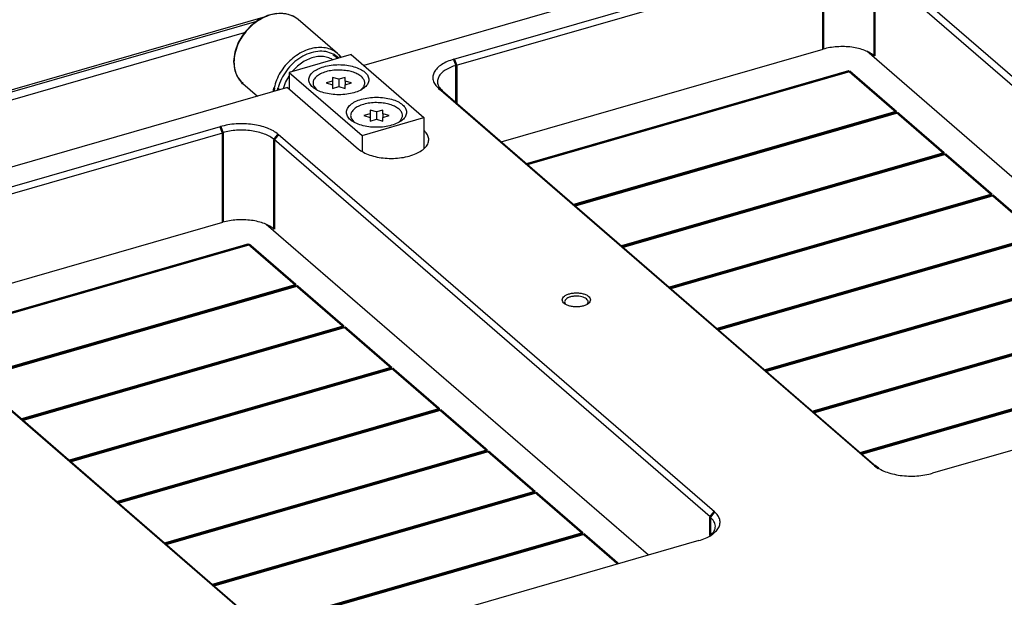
# Model space of a CAD drawing. Header units: inches. Extents: x -28 to 813, y -36 to 558.
# Tile 33 of 93: x 375 to 480, y 236 to 297. Entities that reach past the tile are written whole.
import ezdxf

# ---------------------------------------------------------------- set-up
doc = ezdxf.new("R2010")
doc.units = ezdxf.units.IN

# ---------------------------------------------------------------- blocks, each defined once
blk = doc.blocks.new('N2605-96570_pcb__1', base_point=(77.77, 195.8))
at = {"color": 3, "linetype": 'Continuous', "const_width": 0.25}
for points in [[(429.1, 281.96), (463.34, 291.85)], [(463.34, 291.85), (468.34, 287.52)], [(468.34, 287.52), (434.1, 277.63)], [(434.18, 277.56), (468.42, 287.45)], [(468.42, 287.45), (473.42, 283.12)], [(473.42, 283.12), (439.18, 273.23)], [(439.26, 273.16), (473.5, 283.05)], [(473.5, 283.05), (478.5, 278.72)], [(478.5, 278.72), (444.26, 268.83)], [(444.34, 268.77), (478.58, 278.65)], [(478.58, 278.65), (483.58, 274.32)], [(483.58, 274.32), (449.34, 264.44)], [(449.42, 264.37), (483.66, 274.25)], [(365.31, 263.55), (399.55, 273.43)], [(399.55, 273.43), (404.55, 269.1)], [(488.66, 269.92), (454.42, 260.04)], [(454.5, 259.97), (488.74, 269.85)], [(404.55, 269.1), (370.31, 259.22)], [(370.39, 259.15), (404.63, 269.03)], [(404.63, 269.03), (409.63, 264.7)], [(409.63, 264.7), (375.39, 254.82)], [(375.47, 254.75), (409.71, 264.64)], [(409.71, 264.64), (414.71, 260.3)], [(493.74, 265.52), (459.5, 255.64)], [(459.58, 255.57), (493.82, 265.45)], [(498.82, 261.12), (464.58, 251.24)], [(464.66, 251.17), (498.9, 261.05)], [(414.71, 260.3), (380.47, 250.42)], [(380.55, 250.35), (414.79, 260.24)], [(414.79, 260.24), (419.79, 255.91)], [(419.79, 255.91), (385.55, 246.02)], [(385.63, 245.95), (419.87, 255.84)], [(419.87, 255.84), (424.87, 251.51)], [(424.87, 251.51), (390.63, 241.62)], [(390.71, 241.55), (424.95, 251.44)], [(424.95, 251.44), (429.95, 247.11)], [(429.95, 247.11), (395.71, 237.22)], [(395.79, 237.15), (430.03, 247.04)], [(430.03, 247.04), (435.03, 242.71)], [(435.03, 242.71), (400.79, 232.82)], [(400.87, 232.75), (435.11, 242.64)], [(435.11, 242.64), (438.79, 239.45)]]:
    blk.add_lwpolyline(points, dxfattribs=at)
blk = doc.blocks.new('0515-2034_15', base_point=(410.33, 286.42))
at = {"color": 7, "linetype": 'Continuous'}
for p, q in [((413.11, 287.52), (412.43, 287.71)), ((412.43, 287.71), (412.43, 287.32)), ((413.78, 287.71), (413.11, 287.52)), ((413.78, 287.32), (413.78, 287.71)), ((410.45, 286.77), (410.71, 286.46)), ((412.43, 287.32), (411.76, 287.13)), ((411.76, 287.13), (412.43, 286.93)), ((412.43, 287.32), (412.43, 286.93)), ((412.43, 286.93), (412.43, 286.54)), ((412.43, 286.54), (413.11, 286.74)), ((413.11, 287.52), (413.11, 286.74)), ((413.11, 286.74), (413.78, 286.54)), ((414.46, 287.13), (413.78, 287.32)), ((413.78, 287.32), (413.78, 286.93)), ((413.78, 286.93), (414.46, 287.13)), ((413.78, 286.54), (413.78, 286.93)), ((415.46, 286.42), (415.49, 286.44))]:
    blk.add_line(p, q, dxfattribs=at)
for points, knots in [([(413.82, 288.46), (413.58, 288.48), (413.11, 288.52), (412.41, 288.47), (411.75, 288.34), (411.18, 288.13), (410.74, 287.85), (410.44, 287.52), (410.32, 287.12), (410.41, 286.89), (410.45, 286.77)], [0, 0, 0, 0, 0.713293, 1.426586, 2.103908, 2.713931, 3.23555, 3.666188, 4.034194, 4.4022, 4.4022, 4.4022, 4.4022]), ([(415.49, 286.44), (415.58, 286.53), (415.75, 286.7), (415.88, 287.03), (415.84, 287.37), (415.65, 287.68), (415.33, 287.96), (414.91, 288.18), (414.39, 288.36), (414.02, 288.42), (413.82, 288.46)], [0, 0, 0, 0, 0.381653, 0.710704, 1.026126, 1.37415, 1.784885, 2.266986, 2.813919, 3.40981, 3.40981, 3.40981, 3.40981])]:
    blk.add_open_spline(points, degree=3, knots=knots, dxfattribs=at)
blk = doc.blocks.new('E6978-23796_10', base_point=(403.24, 283.3))
at = {"color": 7, "linetype": 'Continuous'}
for p, q in [((410.4, 293.62), (403.82, 291.72)), ((408.31, 293.15), (408.45, 293.06)), ((410.4, 293.62), (418.15, 286.91)), ((404.19, 291.83), (404.71, 292.38)), ((403.42, 290.63), (403.82, 291.32)), ((403.82, 291.72), (411.57, 285.01)), ((403.82, 291.72), (403.82, 289.96)), ((403.24, 290), (403.42, 290.63)), ((411.57, 285.01), (418.15, 286.91)), ((418.15, 286.91), (418.15, 283.6)), ((411.57, 285.01), (411.57, 283.3))]:
    blk.add_line(p, q, dxfattribs=at)
for points, knots in [([(408.31, 293.15), (408.13, 293.23), (407.77, 293.38), (407.16, 293.43), (406.53, 293.36), (405.89, 293.15), (405.27, 292.83), (404.9, 292.53), (404.71, 292.38)], [0, 0, 0, 0, 0.56918, 1.166351, 1.7987, 2.467225, 3.167514, 3.89103, 3.89103, 3.89103, 3.89103]), ([(412.31, 290.94), (412.28, 291.08), (412.23, 291.39), (411.86, 291.78), (411.35, 292.1), (410.69, 292.35), (409.93, 292.5), (409.11, 292.56), (408.29, 292.5), (407.53, 292.35), (406.87, 292.1), (406.35, 291.78), (406, 291.39), (405.87, 290.94), (406, 290.48), (406.35, 290.09), (406.87, 289.77), (407.53, 289.53), (408.29, 289.37), (409.11, 289.32), (409.93, 289.37), (410.69, 289.53), (411.35, 289.77), (411.86, 290.09), (412.23, 290.48), (412.28, 290.79), (412.31, 290.94)], [0, 0, 0, 0, 0.428225, 0.92933, 1.536306, 2.24615, 3.034308, 3.864321, 4.694334, 5.482492, 6.192336, 6.799312, 7.300417, 7.728642, 8.156867, 8.657972, 9.264948, 9.974793, 10.76295, 11.592963, 12.422976, 13.211134, 13.920978, 14.527954, 15.029059, 15.457284, 15.457284, 15.457284, 15.457284]), ([(416.31, 287.47), (416.28, 287.62), (416.23, 287.93), (415.86, 288.32), (415.35, 288.64), (414.69, 288.89), (413.93, 289.04), (413.11, 289.09), (412.29, 289.04), (411.53, 288.89), (410.87, 288.64), (410.35, 288.32), (410, 287.93), (409.87, 287.47), (410, 287.02), (410.35, 286.63), (410.87, 286.31), (411.53, 286.06), (412.29, 285.91), (413.11, 285.86), (413.93, 285.91), (414.69, 286.06), (415.35, 286.31), (415.86, 286.63), (416.23, 287.02), (416.28, 287.33), (416.31, 287.47)], [0, 0, 0, 0, 0.428225, 0.92933, 1.536306, 2.24615, 3.034308, 3.864321, 4.694334, 5.482492, 6.192336, 6.799312, 7.300417, 7.728642, 8.156867, 8.657972, 9.264948, 9.974793, 10.76295, 11.592963, 12.422976, 13.211134, 13.920978, 14.527954, 15.029059, 15.457284, 15.457284, 15.457284, 15.457284])]:
    blk.add_open_spline(points, degree=3, knots=knots, dxfattribs=at)
blk = doc.blocks.new('1410-1581_3', base_point=(397.92, 289.19))
at = {"color": 7, "linetype": 'Continuous'}
for p, q in [((400.58, 297.31), (399.71, 296.65)), ((401.53, 297.77), (400.58, 297.31)), ((402.32, 297.95), (401.53, 297.77)), ((402.48, 297.99), (402.32, 297.95)), ((403.24, 297.96), (402.48, 297.99)), ((403.46, 297.95), (403.24, 297.96)), ((403.47, 297.95), (403.46, 297.95)), ((404.28, 297.68), (403.47, 297.95)), ((404.32, 297.65), (404.28, 297.68)), ((404.8, 297.33), (404.32, 297.65)), ((408.98, 293.71), (404.8, 297.33)), ((399.71, 296.65), (398.97, 295.82)), ((398.97, 295.82), (398.41, 294.88)), ((398.41, 294.88), (398.05, 293.88)), ((398.05, 293.88), (397.92, 292.88)), ((408.98, 293.71), (409.05, 293.64)), ((409.05, 293.64), (409.09, 293.6)), ((409.09, 293.6), (409.19, 293.5)), ((409.33, 293.31), (409.19, 293.51)), ((409.19, 293.5), (409.33, 293.31)), ((397.92, 292.88), (398.05, 291.95)), ((398.05, 291.95), (398.05, 291.93)), ((398.05, 291.93), (398.17, 291.65)), ((398.17, 291.65), (398.37, 291.19)), ((398.37, 291.19), (398.43, 291.09)), ((398.43, 291.09), (398.77, 290.67)), ((398.77, 290.67), (398.82, 290.61)), ((398.82, 290.61), (398.91, 290.52)), ((398.91, 290.52), (400.45, 289.19))]:
    blk.add_line(p, q, dxfattribs=at)
at = {"color": 3, "linetype": 'Continuous', "const_width": 0.25}
for points in [[(409.05, 293.23), (408.5, 293.65)], [(398.81, 290.62), (398.91, 290.52)], [(402.23, 290.08), (402.19, 289.69)], [(402.66, 290.07), (402.63, 289.82)]]:
    blk.add_lwpolyline(points, dxfattribs=at)
at = {"color": 3, "linetype": 'Continuous'}
for points, knots in [([(404.29, 297.67), (404.05, 297.77), (403.55, 297.97), (402.7, 298.01), (401.83, 297.85), (400.96, 297.49), (400.14, 296.97), (399.41, 296.29), (398.79, 295.5), (398.33, 294.63), (398.02, 293.72), (397.98, 293.1), (397.96, 292.8)], [0, 0, 0, 0, 0.780379, 1.605627, 2.486145, 3.420572, 4.397903, 5.400468, 6.407017, 7.395755, 8.347363, 9.248074, 9.248074, 9.248074, 9.248074]), ([(408.52, 294.03), (408.3, 294.13), (407.86, 294.32), (407.11, 294.39), (406.32, 294.31), (405.53, 294.06), (404.76, 293.65), (404.04, 293.11), (403.4, 292.46), (402.87, 291.72), (402.46, 290.93), (402.31, 290.36), (402.23, 290.08)], [0, 0, 0, 0, 0.704928, 1.444453, 2.228354, 3.058208, 3.928395, 4.827824, 5.741841, 6.654119, 7.548529, 8.411006, 8.411006, 8.411006, 8.411006]), ([(408.5, 293.65), (408.25, 293.76), (407.73, 293.98), (406.84, 293.98), (405.92, 293.77), (405.03, 293.33), (404.2, 292.71), (403.76, 292.18), (403.53, 291.9)], [0, 0, 0, 0, 0.81458, 1.682276, 2.615128, 3.608341, 4.644153, 5.696835, 5.696835, 5.696835, 5.696835]), ([(397.96, 292.8), (397.97, 292.64), (397.98, 292.33), (398.07, 291.87), (398.22, 291.44), (398.37, 291.19), (398.44, 291.06)], [0, 0, 0, 0, 0.480551, 0.943977, 1.392064, 1.827792, 1.827792, 1.827792, 1.827792]), ([(403.53, 291.9), (403.34, 291.62), (402.96, 291.05), (402.76, 290.39), (402.66, 290.07)], [0, 0, 0, 0, 1.04089, 2.043363, 2.043363, 2.043363, 2.043363])]:
    blk.add_open_spline(points, degree=3, knots=knots, dxfattribs=at)
at = {"color": 7, "linetype": 'Continuous'}
for points, knots in [([(404.8, 297.33), (404.72, 297.39), (404.56, 297.52), (404.38, 297.62), (404.29, 297.67)], [0, 0, 0, 0, 0.3104322, 0.6228811, 0.6228811, 0.6228811, 0.6228811]), ([(408.98, 293.71), (408.91, 293.77), (408.76, 293.89), (408.6, 293.98), (408.52, 294.03)], [0, 0, 0, 0, 0.2800993, 0.5616834, 0.5616834, 0.5616834, 0.5616834]), ([(409.19, 293.51), (409.17, 293.53), (409.13, 293.57), (409.1, 293.6), (409.08, 293.62)], [0, 0, 0, 0, 0.0758933, 0.1517036, 0.1517036, 0.1517036, 0.1517036]), ([(398.44, 291.06), (398.5, 290.98), (398.61, 290.82), (398.74, 290.69), (398.81, 290.62)], [0, 0, 0, 0, 0.2908324, 0.5793086, 0.5793086, 0.5793086, 0.5793086])]:
    blk.add_open_spline(points, degree=3, knots=knots, dxfattribs=at)
blk = doc.blocks.new('0515-2034_11', base_point=(406.33, 289.88))
at = {"color": 7, "linetype": 'Continuous'}
for p, q in [((409.11, 290.98), (408.43, 291.18)), ((408.43, 291.18), (408.43, 290.79)), ((409.78, 291.18), (409.11, 290.98)), ((409.11, 290.98), (409.11, 290.2)), ((409.78, 290.79), (409.78, 291.18)), ((406.45, 290.24), (406.71, 289.93)), ((408.43, 290.79), (407.76, 290.59)), ((407.76, 290.59), (408.43, 290.4)), ((408.43, 290.79), (408.43, 290.4)), ((408.43, 290.4), (408.43, 290.01)), ((408.43, 290.01), (409.11, 290.2)), ((409.11, 290.2), (409.78, 290.01)), ((410.46, 290.59), (409.78, 290.79)), ((409.78, 290.79), (409.78, 290.4)), ((409.78, 290.4), (410.46, 290.59)), ((409.78, 290.01), (409.78, 290.4)), ((411.46, 289.88), (411.49, 289.9))]:
    blk.add_line(p, q, dxfattribs=at)
for points, knots in [([(409.82, 291.92), (409.58, 291.94), (409.11, 291.99), (408.41, 291.94), (407.75, 291.81), (407.18, 291.59), (406.74, 291.32), (406.44, 290.98), (406.32, 290.59), (406.41, 290.35), (406.45, 290.24)], [0, 0, 0, 0, 0.713293, 1.426586, 2.103909, 2.713932, 3.235551, 3.666189, 4.034195, 4.402201, 4.402201, 4.402201, 4.402201]), ([(411.49, 289.9), (411.58, 289.99), (411.75, 290.16), (411.88, 290.49), (411.84, 290.83), (411.65, 291.15), (411.33, 291.42), (410.91, 291.65), (410.39, 291.82), (410.02, 291.89), (409.82, 291.92)], [0, 0, 0, 0, 0.381652, 0.710703, 1.026125, 1.374149, 1.784883, 2.266984, 2.813917, 3.409807, 3.409807, 3.409807, 3.409807])]:
    blk.add_open_spline(points, degree=3, knots=knots, dxfattribs=at)
blk = doc.blocks.new('N2605-24170', base_point=(42.66, 167.42))
at = {"color": 7, "linetype": 'Continuous'}
for p, q in [((421.34, 293.12), (460.31, 304.37)), ((421.59, 292.47), (460.56, 303.72)), ((512.8, 263.41), (466.46, 303.54)), ((448.68, 303.11), (411.75, 292.45)), ((512.36, 262.85), (466.02, 302.99)), ((400.34, 297.13), (357.31, 284.7)), ((359.34, 284.48), (399.09, 295.96)), ((426.37, 284.32), (460.56, 294.19)), ((505.8, 258.8), (465.19, 293.96)), ((403.64, 290.11), (365.54, 279.11)), ((403.64, 290.11), (411.19, 283.57)), ((419.69, 290.04), (466.03, 249.91)), ((420.12, 289.74), (466.46, 249.6)), ((357.55, 274.7), (396.52, 285.95)), ((357.8, 274.05), (396.77, 285.3)), ((448.57, 244.44), (402.23, 284.57)), ((449.01, 245), (402.67, 285.13)), ((418.15, 285.55), (418.2, 285.5)), ((362.58, 265.91), (396.77, 275.78)), ((442.01, 240.38), (401.4, 275.55)), ((402.24, 231.5), (355.9, 271.63)), ((402.67, 231.19), (356.33, 271.32)), ((433.24, 267.02), (433.22, 267.04)), ((435.47, 267.03), (435.46, 267.02)), ((511.15, 260.34), (472.18, 249.09)), ((447.36, 241.92), (408.39, 230.67)), ((448.63, 242.49), (448.56, 242.43))]:
    blk.add_line(p, q, dxfattribs=at)
at = {"color": 3, "linetype": 'Continuous', "const_width": 0.25}
for points in [[(460.56, 303.72), (460.56, 294.19)], [(466.02, 302.99), (466.02, 293.46)], [(421.34, 293.12), (421.59, 292.47)], [(421.59, 292.47), (421.59, 288.47)], [(419.69, 290.04), (420.12, 289.74)], [(396.77, 285.3), (396.52, 285.95)], [(396.77, 285.3), (396.77, 275.78)], [(402.67, 285.13), (402.23, 284.57)], [(402.23, 284.57), (402.23, 275.04)], [(466.03, 249.91), (466.46, 249.6)], [(449.01, 245), (448.57, 244.44)], [(448.57, 244.44), (448.57, 242.44)]]:
    blk.add_lwpolyline(points, dxfattribs=at)
at = {"color": 7, "linetype": 'Continuous'}
for points, knots in [([(466.02, 293.46), (465.88, 293.57), (465.56, 293.81), (464.98, 294.07), (464.32, 294.27), (463.59, 294.41), (462.82, 294.47), (462.04, 294.45), (461.28, 294.37), (460.8, 294.25), (460.56, 294.19)], [0, 0, 0, 0, 0.556936, 1.188897, 1.886232, 2.632992, 3.409288, 4.19311, 4.961935, 5.694277, 5.694277, 5.694277, 5.694277]), ([(421.34, 293.12), (421.1, 293.04), (420.64, 292.89), (420.03, 292.57), (419.56, 292.2), (419.23, 291.78), (419.07, 291.33), (419.1, 290.86), (419.32, 290.41), (419.56, 290.17), (419.69, 290.04)], [0, 0, 0, 0, 0.761693, 1.445276, 2.043024, 2.559714, 3.018011, 3.459795, 3.933762, 4.475942, 4.475942, 4.475942, 4.475942]), ([(421.59, 292.47), (421.37, 292.4), (420.97, 292.27), (420.43, 291.98), (420, 291.65), (419.71, 291.28), (419.57, 290.88), (419.6, 290.46), (419.79, 290.06), (420.01, 289.85), (420.12, 289.74)], [0, 0, 0, 0, 0.67706, 1.28469, 1.816021, 2.275301, 2.682676, 3.075374, 3.496677, 3.978615, 3.978615, 3.978615, 3.978615]), ([(402.67, 285.13), (402.5, 285.26), (402.14, 285.52), (401.49, 285.81), (400.74, 286.04), (399.92, 286.19), (399.06, 286.26), (398.19, 286.25), (397.33, 286.16), (396.79, 286.02), (396.52, 285.95)], [0, 0, 0, 0, 0.626553, 1.337509, 2.122011, 2.962117, 3.835449, 4.717249, 5.582177, 6.406061, 6.406061, 6.406061, 6.406061]), ([(402.23, 284.57), (402.08, 284.68), (401.77, 284.92), (401.19, 285.18), (400.53, 285.38), (399.8, 285.52), (399.03, 285.58), (398.25, 285.57), (397.49, 285.48), (397.01, 285.36), (396.77, 285.3)], [0, 0, 0, 0, 0.556936, 1.188897, 1.886232, 2.632992, 3.409288, 4.19311, 4.961935, 5.694277, 5.694277, 5.694277, 5.694277]), ([(411.19, 283.57), (411.36, 283.45), (411.73, 283.18), (412.41, 282.9), (413.18, 282.7), (414.02, 282.58), (414.9, 282.56), (415.76, 282.63), (416.57, 282.8), (417.29, 283.05), (417.89, 283.37), (418.34, 283.75), (418.62, 284.18), (418.69, 284.66), (418.54, 285.13), (418.32, 285.37), (418.2, 285.5)], [0, 0, 0, 0, 0.633511, 1.361322, 2.167632, 3.0275, 3.910785, 4.785266, 5.619491, 6.385726, 7.063423, 7.644013, 8.138111, 8.583494, 9.040236, 9.562634, 9.562634, 9.562634, 9.562634]), ([(402.23, 275.04), (402.08, 275.16), (401.77, 275.4), (401.19, 275.65), (400.53, 275.86), (399.8, 275.99), (399.03, 276.05), (398.25, 276.04), (397.49, 275.96), (397.01, 275.84), (396.77, 275.78)], [0, 0, 0, 0, 0.556936, 1.188897, 1.886232, 2.632992, 3.409288, 4.19311, 4.961935, 5.694277, 5.694277, 5.694277, 5.694277]), ([(435.85, 267.52), (435.83, 267.59), (435.8, 267.76), (435.6, 267.95), (435.32, 268.11), (434.96, 268.22), (434.56, 268.27), (434.14, 268.27), (433.74, 268.22), (433.38, 268.11), (433.09, 267.95), (432.9, 267.76), (432.82, 267.52), (432.9, 267.29), (433.09, 267.09), (433.38, 266.94), (433.74, 266.83), (434.14, 266.77), (434.56, 266.77), (434.96, 266.83), (435.32, 266.94), (435.6, 267.09), (435.8, 267.29), (435.83, 267.45), (435.85, 267.52)], [0, 0, 0, 0, 0.219862, 0.48285, 0.805647, 1.182902, 1.596944, 2.023888, 2.43793, 2.815186, 3.137982, 3.400971, 3.620832, 3.840694, 4.103682, 4.426479, 4.803735, 5.217776, 5.644721, 6.058762, 6.436018, 6.758815, 7.021803, 7.241665, 7.241665, 7.241665, 7.241665]), ([(434.08, 267.91), (433.96, 267.9), (433.74, 267.86), (433.45, 267.75), (433.23, 267.6), (433.1, 267.42), (433.09, 267.2), (433.17, 267.09), (433.22, 267.04)], [0, 0, 0, 0, 0.354141, 0.668859, 0.930416, 1.140555, 1.326872, 1.535105, 1.535105, 1.535105, 1.535105]), ([(435.47, 267.03), (435.51, 267.08), (435.59, 267.18), (435.61, 267.38), (435.51, 267.56), (435.32, 267.71), (435.07, 267.82), (434.76, 267.9), (434.43, 267.94), (434.19, 267.92), (434.08, 267.91)], [0, 0, 0, 0, 0.198355, 0.373411, 0.563018, 0.794611, 1.074396, 1.39428, 1.738381, 2.087074, 2.087074, 2.087074, 2.087074]), ([(466.03, 249.91), (466.2, 249.79), (466.56, 249.52), (467.21, 249.23), (467.95, 249), (468.77, 248.85), (469.64, 248.78), (470.51, 248.79), (471.37, 248.89), (471.91, 249.02), (472.18, 249.09)], [0, 0, 0, 0, 0.626553, 1.337509, 2.122011, 2.962117, 3.835449, 4.717249, 5.582177, 6.406061, 6.406061, 6.406061, 6.406061]), ([(447.36, 241.92), (447.6, 242), (448.06, 242.15), (448.66, 242.47), (449.14, 242.84), (449.47, 243.26), (449.63, 243.72), (449.6, 244.18), (449.38, 244.63), (449.14, 244.87), (449.01, 245)], [0, 0, 0, 0, 0.761693, 1.445276, 2.043024, 2.559714, 3.018011, 3.459795, 3.933762, 4.475942, 4.475942, 4.475942, 4.475942]), ([(448.63, 242.49), (448.76, 242.64), (449.02, 242.91), (449.16, 243.47), (448.99, 244.02), (448.72, 244.29), (448.57, 244.44)], [0, 0, 0, 0, 0.599669, 1.11805, 1.64154, 2.253275, 2.253275, 2.253275, 2.253275])]:
    blk.add_open_spline(points, degree=3, knots=knots, dxfattribs=at)
blk = doc.blocks.new('N2605-04170', base_point=(241.82, 273.08))
at = {"color": 7, "linetype": 'Continuous'}
blk.add_line((317.48, 273.47), (401.33, 297.67), dxfattribs=at)
blk = doc.blocks.new('N2605-64170', base_point=(42.66, 167.42))
for name, p in [('N2605-24170', (42.66, 167.42)), ('N2605-04170', (241.82, 273.08)), ('1410-1581_3', (397.92, 289.19)), ('E6978-23796_10', (403.24, 283.3)), ('0515-2034_11', (406.33, 289.88)), ('0515-2034_15', (410.33, 286.42))]:
    blk.add_blockref(name, p)
blk = doc.blocks.new('N2605-96570__120', base_point=(42.66, 167.42))
for name, p in [('N2605-64170', (42.66, 167.42)), ('N2605-96570_pcb__1', (77.77, 195.8))]:
    blk.add_blockref(name, p)
blk = doc.blocks.new('Gen1', base_point=(419.4, 356.4))
blk.add_blockref('N2605-96570__120', (42.66, 167.42))

msp = doc.modelspace()

# ---------------------------------------------------------------- block references
msp.add_blockref('Gen1', (419.4, 356.4))

doc.saveas('drawing.dxf')
